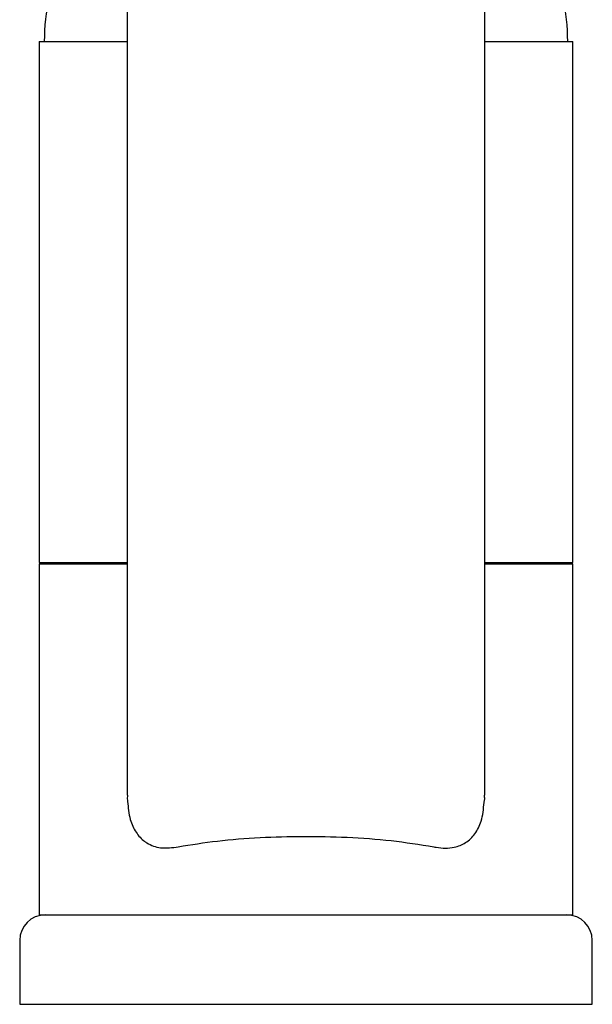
# Model space of a CAD drawing. Header units: millimetres. Extents: x 4056.703 to 4056.749, y 1985.016 to 1985.188.
# Tile 1 of 2: x 4056.704 to 4056.749, y 1985.016 to 1985.093. Entities that reach past the tile are written whole.
import ezdxf

# ---------------------------------------------------------------- set-up
doc = ezdxf.new("R2010")
doc.units = ezdxf.units.MM
doc.layers.add('SANINDUSA', color=3, linetype='Continuous')

msp = doc.modelspace()

# ---------------------------------------------------------------- linework, layer by layer
at = {"layer": 'SANINDUSA'}
for p, q in [((4056.712339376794, 1985.159396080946), (4056.712339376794, 1985.031929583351)), ((4056.740339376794, 1985.031932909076), (4056.740339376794, 1985.159396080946)), ((4056.705439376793, 1985.090958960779), (4056.705439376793, 1985.050158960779)), ((4056.705439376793, 1985.090958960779), (4056.712339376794, 1985.090958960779)), ((4056.740339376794, 1985.090958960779), (4056.747239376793, 1985.090958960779)), ((4056.747239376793, 1985.050158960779), (4056.747239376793, 1985.090958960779)), ((4056.705439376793, 1985.050158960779), (4056.712339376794, 1985.050158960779)), ((4056.705439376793, 1985.050058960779), (4056.705439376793, 1985.022558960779)), ((4056.705439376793, 1985.050058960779), (4056.712339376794, 1985.050058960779)), ((4056.706939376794, 1985.050158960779), (4056.706939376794, 1985.050058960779)), ((4056.740339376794, 1985.050158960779), (4056.747239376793, 1985.050158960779)), ((4056.740339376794, 1985.050058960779), (4056.747239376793, 1985.050058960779)), ((4056.745739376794, 1985.050058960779), (4056.745739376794, 1985.050158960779)), ((4056.747239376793, 1985.022558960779), (4056.747239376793, 1985.050058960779)), ((4056.705439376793, 1985.022558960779), (4056.747239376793, 1985.022558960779)), ((4056.703914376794, 1985.020558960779), (4056.703914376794, 1985.015558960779)), ((4056.748764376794, 1985.015558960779), (4056.748764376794, 1985.020558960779)), ((4056.703914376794, 1985.015558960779), (4056.726339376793, 1985.015558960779)), ((4056.726339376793, 1985.015558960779), (4056.748764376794, 1985.015558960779))]:
    msp.add_line(p, q, dxfattribs=at)
for centre, radius, start, end in [((4056.721335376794, 1985.090958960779), 0.01549600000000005, 167.1815735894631, 180), ((4056.731343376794, 1985.090958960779), 0.01549599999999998, 0, 12.68924540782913), ((4056.705914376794, 1985.020558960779), 0.002000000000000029, 90, 180), ((4056.746764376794, 1985.020558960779), 0.001999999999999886, 0, 90)]:
    msp.add_arc(centre, radius, start, end, dxfattribs=at)
for points, knots in [([(4056.712356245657, 1985.031929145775), (4056.712344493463, 1985.031801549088), (4056.712329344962, 1985.031637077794), (4056.712357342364, 1985.031475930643), (4056.712363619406, 1985.031439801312)], [0, 0, 0, 0, 0.7757991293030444, 1, 1, 1, 1]), ([(4056.712363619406, 1985.031439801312), (4056.712408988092, 1985.030964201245), (4056.712491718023, 1985.030096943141), (4056.712980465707, 1985.029003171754), (4056.713496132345, 1985.028449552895), (4056.714133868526, 1985.028021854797), (4056.715008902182, 1985.027716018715), (4056.715868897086, 1985.027831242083), (4056.716339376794, 1985.027894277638)], [0, 0, 0, 0, 0.2037955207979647, 0.3716217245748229, 0.5293479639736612, 0.5681031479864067, 0.763721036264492, 1, 1, 1, 1]), ([(4056.736339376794, 1985.027894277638), (4056.736405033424, 1985.027880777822), (4056.736947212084, 1985.027769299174), (4056.737827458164, 1985.02776065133), (4056.738867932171, 1985.028162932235), (4056.739609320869, 1985.028868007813), (4056.740160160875, 1985.029966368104), (4056.740243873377, 1985.030859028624), (4056.740290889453, 1985.031360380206)], [0, 0, 0, 0, 0.03361953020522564, 0.2776230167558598, 0.4462134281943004, 0.6143105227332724, 0.783382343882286, 1, 1, 1, 1]), ([(4056.740290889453, 1985.031360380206), (4056.740310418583, 1985.031451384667), (4056.740350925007, 1985.031640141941), (4056.740328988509, 1985.031832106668), (4056.740317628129, 1985.031931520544)], [0, 0, 0, 0, 0.4821242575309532, 1, 1, 1, 1]), ([(4056.716339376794, 1985.027894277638), (4056.717343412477, 1985.028058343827), (4056.71938113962, 1985.028391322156), (4056.722698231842, 1985.028640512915), (4056.726130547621, 1985.028737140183), (4056.729597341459, 1985.028660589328), (4056.73308707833, 1985.028418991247), (4056.7352436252, 1985.028071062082), (4056.736339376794, 1985.027894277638)], [0, 0, 0, 0, 0.1613139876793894, 0.3273926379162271, 0.4885329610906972, 0.654398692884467, 0.8243983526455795, 1, 1, 1, 1])]:
    msp.add_open_spline(points, degree=3, knots=knots, dxfattribs=at)

doc.saveas('drawing.dxf')
